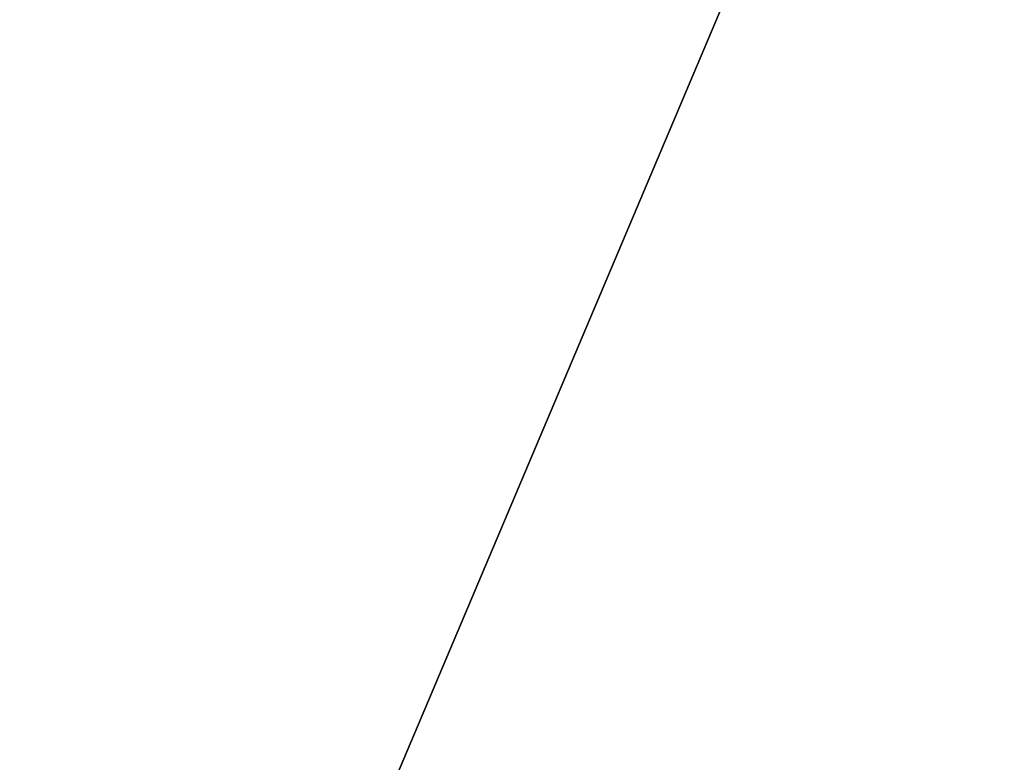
# Model space of a CAD drawing. Extents: x 0.1 to 26.3, y 0 to 13.2.
# Tile 218 of 256: x 5.32 to 5.833, y 12.27 to 12.658. Entities that reach past the tile are written whole.
import ezdxf

# ---------------------------------------------------------------- set-up
doc = ezdxf.new("R2010")
doc.units = 0
doc.header["$LTSCALE"] = 2.54
doc.layers.get('0').update_dxf_attribs({"color": 13, "linetype": 'CONTINUOUS'})

# ---------------------------------------------------------------- blocks, each defined once
blk = doc.blocks.new('POJEMNIK_NA_R_CZNIKI_PAPIE')
at = {"color": 0}
blk.add_line((0.34697, 0.04541, 29.95), (5.84697, 13.04541, 29.95), dxfattribs=at)
blk.add_line((0.34697, 0.04541, 29.95), (5.84697, 13.04541, 29.95), dxfattribs=at)
mesh = blk.add_polyface(dxfattribs=at)
corners = [(5.84697, 13.04541, 29.95), (0.34697, 13.04541, 29.95), (0.34697, 0.04541, 29.95)]
mesh.append_faces([[corners[k] for k in face] for face in [(0, 1, 2)]], dxfattribs={"color": 0})
mesh = blk.add_polyface(dxfattribs=at)
corners = [(5.84697, 13.04541, 29.95), (0.34697, 0.04541, 29.95), (5.84697, 0.04541, 29.95)]
mesh.append_faces([[corners[k] for k in face] for face in [(0, 1, 2)]], dxfattribs={"color": 0})
mesh = blk.add_polyface(dxfattribs=at)
corners = [(5.84697, 0.04541, 29.85), (0.34697, 0.04541, 29.85), (0.34697, 13.04541, 29.85)]
mesh.append_faces([[corners[k] for k in face] for face in [(0, 1, 2)]], dxfattribs={"color": 0})
mesh = blk.add_polyface(dxfattribs=at)
corners = [(5.84697, 0.04541, 29.85), (0.34697, 13.04541, 29.85), (5.84697, 13.04541, 29.85)]
mesh.append_faces([[corners[k] for k in face] for face in [(0, 1, 2)]], dxfattribs={"color": 0})
mesh = blk.add_polyface(dxfattribs=at)
corners = [(26.14697, 0.04541, 17.45), (0.34697, 0.04541, 17.45), (1.54697, 12.84541, 17.45)]
mesh.append_faces([[corners[k] for k in face] for face in [(0, 1, 2)]], dxfattribs={"color": 0})
mesh = blk.add_polyface(dxfattribs=at)
corners = [(24.94697, 12.84541, 17.55), (1.54697, 12.84541, 17.55), (0.34697, 0.04541, 17.55)]
mesh.append_faces([[corners[k] for k in face] for face in [(0, 1, 2)]], dxfattribs={"color": 0})
mesh = blk.add_polyface(dxfattribs=at)
corners = [(26.14697, 0.04541, 17.55), (24.94697, 12.84541, 17.55), (0.34697, 0.04541, 17.55)]
mesh.append_faces([[corners[k] for k in face] for face in [(0, 1, 2)]], dxfattribs={"color": 0})
mesh = blk.add_polyface(dxfattribs=at)
corners = [(26.14697, 0.04541, 17.45), (1.54697, 12.84541, 17.45), (24.94697, 12.84541, 17.45)]
mesh.append_faces([[corners[k] for k in face] for face in [(0, 1, 2)]], dxfattribs={"color": 0})

msp = doc.modelspace()

# ---------------------------------------------------------------- block references
at = {"color": 0}
msp.add_blockref('POJEMNIK_NA_R_CZNIKI_PAPIE', (0, 0), dxfattribs=at)

doc.saveas('drawing.dxf')
